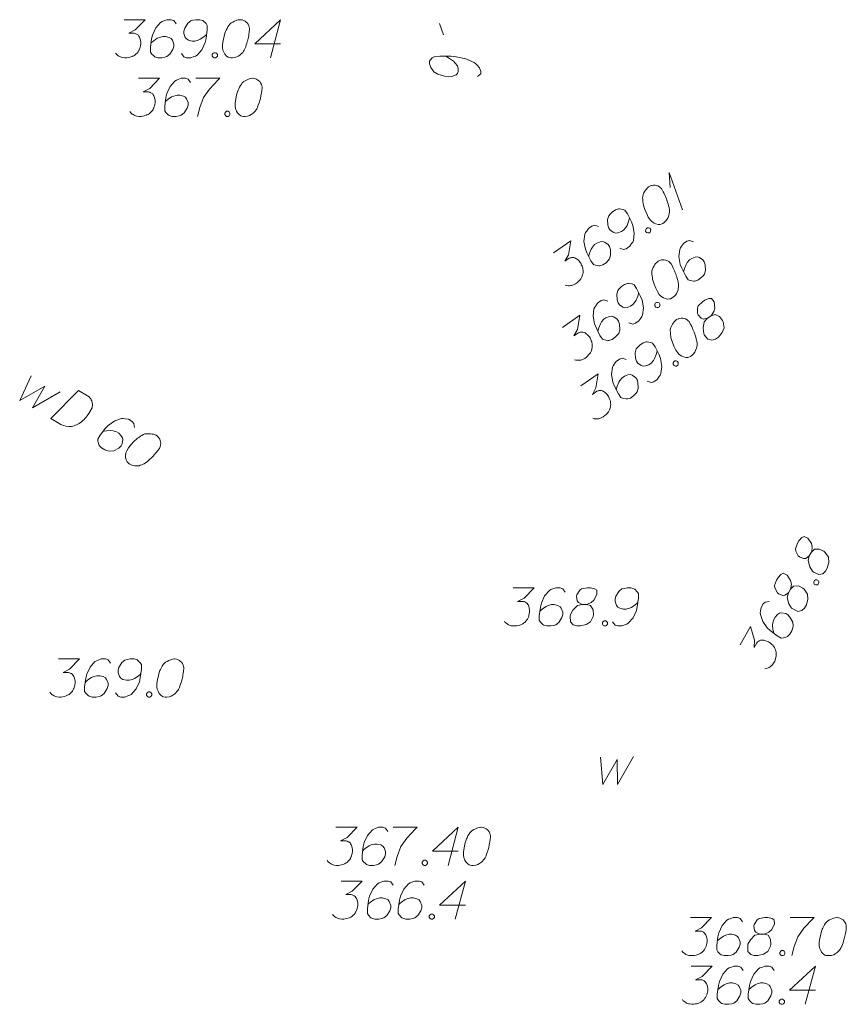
# Model space of a CAD drawing. Header units: millimetres. Extents: x 460 to 2266, y 622 to 2169.
# Tile 23 of 95: x 1974 to 1990, y 1872 to 1891. Entities that reach past the tile are written whole.
import ezdxf

# ---------------------------------------------------------------- set-up
doc = ezdxf.new("R2010")
doc.units = ezdxf.units.MM
doc.linetypes.add('L_0_04', pattern=[1.5, 1, -0.5])
for name, color, linetype, lineweight in [('#digitalizacja', 7, 'Continuous', 18), ('#przekroje', 7, 'L_0_04', 18), ('#skartowane', 7, 'Continuous', 18), ('#zmodyfikowane', 7, 'Continuous', 18)]:
    doc.layers.add(name, color=color, linetype=linetype, lineweight=lineweight)

# ---------------------------------------------------------------- blocks, each defined once
blk = doc.blocks.new('*U194')
at = {"layer": '#skartowane', "color": 7, "linetype": 'ByBlock', "lineweight": 18}
for q in [(5555281.65, 5636234.338), (5555281.411, 5636234.776)]:
    blk.add_line((5555281.387, 5636235.069), q, dxfattribs=at)

msp = doc.modelspace()

# ---------------------------------------------------------------- linework, layer by layer
at = {"layer": '#digitalizacja', "color": 36, "linetype": 'Continuous', "lineweight": 18, "true_color": 0x803300, "flags": 128}
for points in [[(1975.554, 1891.452), (1975.967, 1891.452), (1975.772, 1891.251), (1975.642, 1891.186), (1975.749, 1891.186), (1975.772, 1891.18), (1975.784, 1891.174), (1975.796, 1891.169), (1975.808, 1891.163), (1975.831, 1891.145), (1975.843, 1891.127), (1975.855, 1891.109), (1975.861, 1891.092), (1975.873, 1891.05), (1975.879, 1891.015), (1975.879, 1890.997), (1975.879, 1890.974), (1975.873, 1890.938), (1975.867, 1890.915), (1975.861, 1890.891), (1975.855, 1890.873), (1975.849, 1890.861), (1975.843, 1890.85), (1975.837, 1890.838), (1975.826, 1890.82), (1975.808, 1890.796), (1975.79, 1890.779), (1975.778, 1890.767), (1975.761, 1890.755), (1975.743, 1890.743), (1975.719, 1890.732), (1975.707, 1890.726), (1975.666, 1890.714), (1975.631, 1890.708), (1975.607, 1890.702), (1975.566, 1890.702), (1975.519, 1890.708), (1975.501, 1890.714), (1975.483, 1890.72), (1975.465, 1890.726), (1975.448, 1890.737), (1975.43, 1890.749), (1975.4, 1890.773), (1975.383, 1890.796)], [(1976.576, 1891.369), (1976.528, 1891.434), (1976.475, 1891.452), (1976.392, 1891.452), (1976.333, 1891.428), (1976.298, 1891.417), (1976.268, 1891.399), (1976.174, 1891.292), (1976.109, 1891.151), (1976.091, 1891.074), (1976.068, 1890.903), (1976.068, 1890.814), (1976.091, 1890.779), (1976.139, 1890.732), (1976.156, 1890.72), (1976.215, 1890.702), (1976.292, 1890.702), (1976.351, 1890.714), (1976.392, 1890.726), (1976.452, 1890.773), (1976.511, 1890.867), (1976.528, 1890.926), (1976.528, 1890.974), (1976.499, 1891.05), (1976.475, 1891.08), (1976.434, 1891.104), (1976.363, 1891.121), (1976.31, 1891.121), (1976.245, 1891.104), (1976.204, 1891.086), (1976.133, 1891.039), (1976.097, 1891.009), (1976.079, 1890.991)], [(1976.676, 1890.785), (1976.723, 1890.72), (1976.776, 1890.702), (1976.859, 1890.702), (1976.918, 1890.726), (1976.953, 1890.737), (1976.983, 1890.755), (1977.077, 1890.861), (1977.142, 1891.003), (1977.16, 1891.08), (1977.184, 1891.251), (1977.184, 1891.34), (1977.16, 1891.375), (1977.113, 1891.422), (1977.095, 1891.434), (1977.036, 1891.452), (1976.959, 1891.452), (1976.9, 1891.44), (1976.859, 1891.428), (1976.8, 1891.381), (1976.741, 1891.287), (1976.723, 1891.228), (1976.723, 1891.18), (1976.753, 1891.104), (1976.776, 1891.074), (1976.818, 1891.05), (1976.888, 1891.033), (1976.942, 1891.033), (1977.007, 1891.05), (1977.048, 1891.068), (1977.119, 1891.115), (1977.154, 1891.145), (1977.172, 1891.163)], [(1977.839, 1891.452), (1977.827, 1891.452), (1977.792, 1891.446), (1977.768, 1891.44), (1977.751, 1891.434), (1977.721, 1891.422), (1977.686, 1891.405), (1977.656, 1891.387), (1977.627, 1891.363), (1977.609, 1891.34), (1977.591, 1891.31), (1977.573, 1891.281), (1977.556, 1891.245), (1977.544, 1891.222), (1977.532, 1891.186), (1977.514, 1891.127), (1977.497, 1891.039), (1977.485, 1890.968), (1977.485, 1890.903), (1977.491, 1890.855), (1977.514, 1890.802), (1977.532, 1890.773), (1977.562, 1890.737), (1977.597, 1890.714), (1977.615, 1890.708), (1977.65, 1890.702), (1977.68, 1890.702), (1977.727, 1890.708), (1977.768, 1890.72), (1977.798, 1890.737), (1977.839, 1890.767), (1977.857, 1890.785), (1977.88, 1890.808), (1977.898, 1890.832), (1977.91, 1890.85), (1977.922, 1890.879), (1977.928, 1890.891), (1977.94, 1890.92), (1977.951, 1890.956), (1977.963, 1890.991), (1977.969, 1891.015), (1977.975, 1891.033), (1977.981, 1891.056), (1977.993, 1891.109), (1977.999, 1891.139), (1978.004, 1891.169), (1978.01, 1891.21), (1978.016, 1891.263), (1978.016, 1891.281), (1978.01, 1891.304), (1978.004, 1891.328), (1977.987, 1891.363), (1977.969, 1891.387), (1977.951, 1891.405), (1977.928, 1891.422), (1977.904, 1891.434), (1977.886, 1891.44), (1977.869, 1891.446), (1977.839, 1891.452)], [(1978.624, 1890.98), (1978.117, 1890.98), (1978.624, 1891.452), (1978.424, 1890.702)], [(1977.319, 1890.802), (1977.349, 1890.802), (1977.367, 1890.791), (1977.384, 1890.767), (1977.384, 1890.737), (1977.367, 1890.714), (1977.349, 1890.702), (1977.319, 1890.702), (1977.302, 1890.714), (1977.284, 1890.737), (1977.284, 1890.767), (1977.302, 1890.791), (1977.319, 1890.802)], [(1975.835, 1890.3), (1976.249, 1890.3), (1976.054, 1890.099), (1975.924, 1890.034), (1976.03, 1890.034), (1976.054, 1890.029), (1976.066, 1890.023), (1976.077, 1890.017), (1976.089, 1890.011), (1976.113, 1889.993), (1976.125, 1889.975), (1976.136, 1889.958), (1976.142, 1889.94), (1976.154, 1889.899), (1976.16, 1889.863), (1976.16, 1889.846), (1976.16, 1889.822), (1976.154, 1889.786), (1976.148, 1889.763), (1976.142, 1889.739), (1976.136, 1889.722), (1976.131, 1889.71), (1976.125, 1889.698), (1976.119, 1889.686), (1976.107, 1889.668), (1976.089, 1889.645), (1976.072, 1889.627), (1976.06, 1889.615), (1976.042, 1889.603), (1976.024, 1889.592), (1976.001, 1889.58), (1975.989, 1889.574), (1975.947, 1889.562), (1975.912, 1889.556), (1975.888, 1889.55), (1975.847, 1889.55), (1975.8, 1889.556), (1975.782, 1889.562), (1975.764, 1889.568), (1975.747, 1889.574), (1975.729, 1889.586), (1975.711, 1889.598), (1975.682, 1889.621), (1975.664, 1889.645)], [(1976.857, 1890.218), (1976.81, 1890.283), (1976.757, 1890.3), (1976.674, 1890.3), (1976.615, 1890.277), (1976.579, 1890.265), (1976.55, 1890.247), (1976.455, 1890.141), (1976.39, 1889.999), (1976.373, 1889.922), (1976.349, 1889.751), (1976.349, 1889.663), (1976.373, 1889.627), (1976.42, 1889.58), (1976.438, 1889.568), (1976.497, 1889.55), (1976.573, 1889.55), (1976.632, 1889.562), (1976.674, 1889.574), (1976.733, 1889.621), (1976.792, 1889.716), (1976.81, 1889.775), (1976.81, 1889.822), (1976.78, 1889.899), (1976.757, 1889.928), (1976.715, 1889.952), (1976.644, 1889.97), (1976.591, 1889.97), (1976.526, 1889.952), (1976.485, 1889.934), (1976.414, 1889.887), (1976.379, 1889.857), (1976.361, 1889.84)], [(1976.957, 1890.3), (1977.43, 1890.3), (1977.4, 1890.271), (1977.229, 1890.088), (1977.111, 1889.922), (1977.04, 1889.727), (1976.993, 1889.55)], [(1978.085, 1890.3), (1978.073, 1890.3), (1978.038, 1890.294), (1978.014, 1890.288), (1977.997, 1890.283), (1977.967, 1890.271), (1977.932, 1890.253), (1977.902, 1890.235), (1977.872, 1890.212), (1977.855, 1890.188), (1977.837, 1890.159), (1977.819, 1890.129), (1977.802, 1890.094), (1977.79, 1890.07), (1977.778, 1890.034), (1977.76, 1889.975), (1977.743, 1889.887), (1977.731, 1889.816), (1977.731, 1889.751), (1977.737, 1889.704), (1977.76, 1889.651), (1977.778, 1889.621), (1977.808, 1889.586), (1977.843, 1889.562), (1977.861, 1889.556), (1977.896, 1889.55), (1977.926, 1889.55), (1977.973, 1889.556), (1978.014, 1889.568), (1978.044, 1889.586), (1978.085, 1889.615), (1978.103, 1889.633), (1978.126, 1889.657), (1978.144, 1889.68), (1978.156, 1889.698), (1978.168, 1889.727), (1978.174, 1889.739), (1978.185, 1889.769), (1978.197, 1889.804), (1978.209, 1889.84), (1978.215, 1889.863), (1978.221, 1889.881), (1978.227, 1889.905), (1978.239, 1889.958), (1978.245, 1889.987), (1978.25, 1890.017), (1978.256, 1890.058), (1978.262, 1890.111), (1978.262, 1890.129), (1978.256, 1890.153), (1978.25, 1890.176), (1978.233, 1890.212), (1978.215, 1890.235), (1978.197, 1890.253), (1978.174, 1890.271), (1978.15, 1890.283), (1978.132, 1890.288), (1978.115, 1890.294), (1978.085, 1890.3)], [(1977.565, 1889.651), (1977.595, 1889.651), (1977.613, 1889.639), (1977.63, 1889.615), (1977.63, 1889.586), (1977.613, 1889.562), (1977.595, 1889.55), (1977.565, 1889.55), (1977.548, 1889.562), (1977.53, 1889.586), (1977.53, 1889.615), (1977.548, 1889.639), (1977.565, 1889.651)], [(1979.711, 1875.582), (1980.125, 1875.582), (1979.93, 1875.381), (1979.8, 1875.316), (1979.906, 1875.316), (1979.93, 1875.31), (1979.941, 1875.304), (1979.953, 1875.298), (1979.965, 1875.292), (1979.989, 1875.275), (1980, 1875.257), (1980.012, 1875.239), (1980.018, 1875.221), (1980.03, 1875.18), (1980.036, 1875.145), (1980.036, 1875.127), (1980.036, 1875.103), (1980.03, 1875.068), (1980.024, 1875.044), (1980.018, 1875.021), (1980.012, 1875.003), (1980.006, 1874.991), (1980, 1874.979), (1979.995, 1874.968), (1979.983, 1874.95), (1979.965, 1874.926), (1979.947, 1874.909), (1979.936, 1874.897), (1979.918, 1874.885), (1979.9, 1874.873), (1979.877, 1874.861), (1979.865, 1874.855), (1979.823, 1874.844), (1979.788, 1874.838), (1979.764, 1874.832), (1979.723, 1874.832), (1979.676, 1874.838), (1979.658, 1874.844), (1979.64, 1874.85), (1979.623, 1874.855), (1979.605, 1874.867), (1979.587, 1874.879), (1979.558, 1874.903), (1979.54, 1874.926)], [(1980.733, 1875.499), (1980.685, 1875.564), (1980.632, 1875.582), (1980.55, 1875.582), (1980.491, 1875.558), (1980.455, 1875.546), (1980.426, 1875.529), (1980.331, 1875.422), (1980.266, 1875.281), (1980.249, 1875.204), (1980.225, 1875.033), (1980.225, 1874.944), (1980.249, 1874.909), (1980.296, 1874.861), (1980.314, 1874.85), (1980.373, 1874.832), (1980.449, 1874.832), (1980.508, 1874.844), (1980.55, 1874.855), (1980.609, 1874.903), (1980.668, 1874.997), (1980.685, 1875.056), (1980.685, 1875.103), (1980.656, 1875.18), (1980.632, 1875.21), (1980.591, 1875.233), (1980.52, 1875.251), (1980.467, 1875.251), (1980.402, 1875.233), (1980.361, 1875.216), (1980.29, 1875.168), (1980.254, 1875.139), (1980.237, 1875.121)], [(1980.833, 1875.582), (1981.305, 1875.582), (1981.276, 1875.552), (1981.105, 1875.369), (1980.987, 1875.204), (1980.916, 1875.009), (1980.868, 1874.832)], [(1982.114, 1875.109), (1981.607, 1875.109), (1982.114, 1875.582), (1981.914, 1874.832)], [(1982.569, 1875.582), (1982.557, 1875.582), (1982.522, 1875.576), (1982.498, 1875.57), (1982.481, 1875.564), (1982.451, 1875.552), (1982.416, 1875.535), (1982.386, 1875.517), (1982.357, 1875.493), (1982.339, 1875.47), (1982.321, 1875.44), (1982.303, 1875.41), (1982.286, 1875.375), (1982.274, 1875.351), (1982.262, 1875.316), (1982.244, 1875.257), (1982.227, 1875.168), (1982.215, 1875.098), (1982.215, 1875.033), (1982.221, 1874.985), (1982.244, 1874.932), (1982.262, 1874.903), (1982.292, 1874.867), (1982.327, 1874.844), (1982.345, 1874.838), (1982.38, 1874.832), (1982.41, 1874.832), (1982.457, 1874.838), (1982.498, 1874.85), (1982.528, 1874.867), (1982.569, 1874.897), (1982.587, 1874.914), (1982.61, 1874.938), (1982.628, 1874.962), (1982.64, 1874.979), (1982.652, 1875.009), (1982.658, 1875.021), (1982.67, 1875.05), (1982.681, 1875.086), (1982.693, 1875.121), (1982.699, 1875.145), (1982.705, 1875.162), (1982.711, 1875.186), (1982.723, 1875.239), (1982.729, 1875.269), (1982.734, 1875.298), (1982.74, 1875.34), (1982.746, 1875.393), (1982.746, 1875.41), (1982.74, 1875.434), (1982.734, 1875.458), (1982.717, 1875.493), (1982.699, 1875.517), (1982.681, 1875.535), (1982.658, 1875.552), (1982.634, 1875.564), (1982.616, 1875.57), (1982.599, 1875.576), (1982.569, 1875.582)], [(1981.441, 1874.932), (1981.471, 1874.932), (1981.488, 1874.92), (1981.506, 1874.897), (1981.506, 1874.867), (1981.488, 1874.844), (1981.471, 1874.832), (1981.441, 1874.832), (1981.424, 1874.844), (1981.406, 1874.867), (1981.406, 1874.897), (1981.424, 1874.92), (1981.441, 1874.932)], [(1979.814, 1874.525), (1980.228, 1874.525), (1980.033, 1874.324), (1979.903, 1874.259), (1980.009, 1874.259), (1980.033, 1874.253), (1980.045, 1874.247), (1980.056, 1874.241), (1980.068, 1874.235), (1980.092, 1874.218), (1980.104, 1874.2), (1980.115, 1874.182), (1980.121, 1874.165), (1980.133, 1874.123), (1980.139, 1874.088), (1980.139, 1874.07), (1980.139, 1874.046), (1980.133, 1874.011), (1980.127, 1873.987), (1980.121, 1873.964), (1980.115, 1873.946), (1980.11, 1873.934), (1980.104, 1873.922), (1980.098, 1873.911), (1980.086, 1873.893), (1980.068, 1873.869), (1980.05, 1873.852), (1980.039, 1873.84), (1980.021, 1873.828), (1980.003, 1873.816), (1979.98, 1873.804), (1979.968, 1873.798), (1979.926, 1873.787), (1979.891, 1873.781), (1979.867, 1873.775), (1979.826, 1873.775), (1979.779, 1873.781), (1979.761, 1873.787), (1979.743, 1873.793), (1979.726, 1873.798), (1979.708, 1873.81), (1979.69, 1873.822), (1979.661, 1873.846), (1979.643, 1873.869)], [(1980.836, 1874.442), (1980.789, 1874.507), (1980.735, 1874.525), (1980.653, 1874.525), (1980.594, 1874.501), (1980.558, 1874.489), (1980.529, 1874.472), (1980.434, 1874.365), (1980.369, 1874.224), (1980.352, 1874.147), (1980.328, 1873.976), (1980.328, 1873.887), (1980.352, 1873.852), (1980.399, 1873.804), (1980.417, 1873.793), (1980.476, 1873.775), (1980.552, 1873.775), (1980.611, 1873.787), (1980.653, 1873.798), (1980.712, 1873.846), (1980.771, 1873.94), (1980.789, 1873.999), (1980.789, 1874.046), (1980.759, 1874.123), (1980.735, 1874.153), (1980.694, 1874.176), (1980.623, 1874.194), (1980.57, 1874.194), (1980.505, 1874.176), (1980.464, 1874.159), (1980.393, 1874.111), (1980.358, 1874.082), (1980.34, 1874.064)], [(1981.444, 1874.442), (1981.397, 1874.507), (1981.344, 1874.525), (1981.261, 1874.525), (1981.202, 1874.501), (1981.167, 1874.489), (1981.137, 1874.472), (1981.042, 1874.365), (1980.978, 1874.224), (1980.96, 1874.147), (1980.936, 1873.976), (1980.936, 1873.887), (1980.96, 1873.852), (1981.007, 1873.804), (1981.025, 1873.793), (1981.084, 1873.775), (1981.161, 1873.775), (1981.22, 1873.787), (1981.261, 1873.798), (1981.32, 1873.846), (1981.379, 1873.94), (1981.397, 1873.999), (1981.397, 1874.046), (1981.367, 1874.123), (1981.344, 1874.153), (1981.302, 1874.176), (1981.231, 1874.194), (1981.178, 1874.194), (1981.113, 1874.176), (1981.072, 1874.159), (1981.001, 1874.111), (1980.966, 1874.082), (1980.948, 1874.064)], [(1982.253, 1874.052), (1981.745, 1874.052), (1982.253, 1874.525), (1982.052, 1873.775)], [(1981.58, 1873.875), (1981.609, 1873.875), (1981.627, 1873.863), (1981.645, 1873.84), (1981.645, 1873.81), (1981.627, 1873.787), (1981.609, 1873.775), (1981.58, 1873.775), (1981.562, 1873.787), (1981.544, 1873.81), (1981.544, 1873.84), (1981.562, 1873.863), (1981.58, 1873.875)]]:
    msp.add_lwpolyline(points, dxfattribs=at)
at = {"layer": '#digitalizacja', "color": 5, "linetype": 'Continuous', "lineweight": 18, "flags": 128}
for points in [[(1973.729, 1884.455), (1973.502, 1883.966), (1973.992, 1884.248), (1973.752, 1883.821), (1974.298, 1884.14)], [(1974.659, 1884.163), (1974.833, 1884.063), (1974.866, 1884.037), (1974.878, 1884.023), (1974.898, 1883.998), (1974.907, 1883.979), (1974.917, 1883.96), (1974.927, 1883.92), (1974.931, 1883.89), (1974.927, 1883.825), (1974.862, 1883.712), (1974.827, 1883.664), (1974.808, 1883.641), (1974.788, 1883.619), (1974.768, 1883.596), (1974.743, 1883.576), (1974.715, 1883.552), (1974.668, 1883.517), (1974.646, 1883.503), (1974.572, 1883.47), (1974.519, 1883.46), (1974.463, 1883.458), (1974.405, 1883.464), (1974.359, 1883.478), (1974.31, 1883.499), (1974.11, 1883.614), (1974.659, 1884.163)], [(1975.753, 1883.436), (1975.744, 1883.516), (1975.707, 1883.558), (1975.636, 1883.599), (1975.573, 1883.609), (1975.536, 1883.616), (1975.502, 1883.615), (1975.367, 1883.571), (1975.24, 1883.48), (1975.186, 1883.423), (1975.08, 1883.286), (1975.036, 1883.21), (1975.038, 1883.167), (1975.056, 1883.103), (1975.065, 1883.083), (1975.107, 1883.039), (1975.174, 1883), (1975.231, 1882.981), (1975.273, 1882.97), (1975.347, 1882.982), (1975.446, 1883.034), (1975.491, 1883.076), (1975.514, 1883.117), (1975.527, 1883.199), (1975.521, 1883.236), (1975.497, 1883.277), (1975.445, 1883.328), (1975.399, 1883.354), (1975.334, 1883.372), (1975.289, 1883.377), (1975.204, 1883.371), (1975.159, 1883.364), (1975.134, 1883.357)], [(1976.188, 1883.281), (1976.178, 1883.286), (1976.144, 1883.299), (1976.121, 1883.306), (1976.102, 1883.309), (1976.071, 1883.314), (1976.031, 1883.316), (1975.997, 1883.316), (1975.96, 1883.31), (1975.932, 1883.299), (1975.902, 1883.282), (1975.872, 1883.265), (1975.839, 1883.243), (1975.817, 1883.229), (1975.789, 1883.204), (1975.744, 1883.162), (1975.685, 1883.094), (1975.639, 1883.038), (1975.607, 1882.982), (1975.588, 1882.938), (1975.582, 1882.88), (1975.582, 1882.846), (1975.59, 1882.801), (1975.609, 1882.762), (1975.622, 1882.748), (1975.649, 1882.726), (1975.675, 1882.711), (1975.719, 1882.692), (1975.76, 1882.682), (1975.795, 1882.682), (1975.845, 1882.687), (1975.87, 1882.694), (1975.902, 1882.702), (1975.929, 1882.714), (1975.948, 1882.724), (1975.973, 1882.743), (1975.984, 1882.75), (1976.009, 1882.77), (1976.037, 1882.795), (1976.065, 1882.82), (1976.082, 1882.837), (1976.096, 1882.85), (1976.113, 1882.867), (1976.15, 1882.907), (1976.17, 1882.93), (1976.189, 1882.952), (1976.215, 1882.985), (1976.247, 1883.028), (1976.256, 1883.044), (1976.262, 1883.067), (1976.269, 1883.09), (1976.272, 1883.13), (1976.268, 1883.159), (1976.262, 1883.184), (1976.25, 1883.211), (1976.235, 1883.233), (1976.223, 1883.247), (1976.211, 1883.261), (1976.188, 1883.281)], [(1986.674, 1873.808), (1987.087, 1873.808), (1986.892, 1873.607), (1986.762, 1873.542), (1986.869, 1873.542), (1986.892, 1873.536), (1986.904, 1873.53), (1986.916, 1873.525), (1986.928, 1873.519), (1986.951, 1873.501), (1986.963, 1873.483), (1986.975, 1873.465), (1986.981, 1873.448), (1986.993, 1873.406), (1986.999, 1873.371), (1986.999, 1873.353), (1986.999, 1873.33), (1986.993, 1873.294), (1986.987, 1873.271), (1986.981, 1873.247), (1986.975, 1873.229), (1986.969, 1873.217), (1986.963, 1873.206), (1986.957, 1873.194), (1986.946, 1873.176), (1986.928, 1873.152), (1986.91, 1873.135), (1986.898, 1873.123), (1986.881, 1873.111), (1986.863, 1873.099), (1986.839, 1873.088), (1986.827, 1873.082), (1986.786, 1873.07), (1986.751, 1873.064), (1986.727, 1873.058), (1986.686, 1873.058), (1986.638, 1873.064), (1986.621, 1873.07), (1986.603, 1873.076), (1986.585, 1873.082), (1986.568, 1873.093), (1986.55, 1873.105), (1986.52, 1873.129), (1986.503, 1873.152)], [(1987.695, 1873.725), (1987.648, 1873.79), (1987.595, 1873.808), (1987.512, 1873.808), (1987.453, 1873.784), (1987.418, 1873.773), (1987.388, 1873.755), (1987.294, 1873.648), (1987.229, 1873.507), (1987.211, 1873.43), (1987.188, 1873.259), (1987.188, 1873.17), (1987.211, 1873.135), (1987.258, 1873.088), (1987.276, 1873.076), (1987.335, 1873.058), (1987.412, 1873.058), (1987.471, 1873.07), (1987.512, 1873.082), (1987.571, 1873.129), (1987.631, 1873.223), (1987.648, 1873.282), (1987.648, 1873.33), (1987.619, 1873.406), (1987.595, 1873.436), (1987.554, 1873.46), (1987.483, 1873.477), (1987.43, 1873.477), (1987.365, 1873.46), (1987.323, 1873.442), (1987.253, 1873.395), (1987.217, 1873.365), (1987.199, 1873.347)], [(1988.032, 1873.483), (1988.115, 1873.483), (1988.138, 1873.489), (1988.209, 1873.519), (1988.262, 1873.566), (1988.321, 1873.678), (1988.315, 1873.761), (1988.274, 1873.79), (1988.191, 1873.808), (1988.132, 1873.808), (1988.02, 1873.79), (1987.985, 1873.761), (1987.926, 1873.672), (1987.92, 1873.643), (1987.932, 1873.554), (1987.955, 1873.519), (1988.032, 1873.483), (1987.938, 1873.46), (1987.849, 1873.371), (1987.802, 1873.282), (1987.796, 1873.253), (1987.802, 1873.141), (1987.855, 1873.082), (1987.926, 1873.058), (1987.997, 1873.058), (1988.109, 1873.088), (1988.191, 1873.141), (1988.245, 1873.247), (1988.251, 1873.282), (1988.245, 1873.377), (1988.197, 1873.46), (1988.115, 1873.483)], [(1988.628, 1873.808), (1989.101, 1873.808), (1989.071, 1873.778), (1988.9, 1873.595), (1988.782, 1873.43), (1988.711, 1873.235), (1988.664, 1873.058)], [(1989.555, 1873.808), (1989.544, 1873.808), (1989.508, 1873.802), (1989.485, 1873.796), (1989.467, 1873.79), (1989.437, 1873.778), (1989.402, 1873.761), (1989.372, 1873.743), (1989.343, 1873.719), (1989.325, 1873.696), (1989.307, 1873.666), (1989.29, 1873.637), (1989.272, 1873.601), (1989.26, 1873.578), (1989.248, 1873.542), (1989.231, 1873.483), (1989.213, 1873.395), (1989.201, 1873.324), (1989.201, 1873.259), (1989.207, 1873.212), (1989.231, 1873.158), (1989.248, 1873.129), (1989.278, 1873.093), (1989.313, 1873.07), (1989.331, 1873.064), (1989.366, 1873.058), (1989.396, 1873.058), (1989.443, 1873.064), (1989.485, 1873.076), (1989.514, 1873.093), (1989.555, 1873.123), (1989.573, 1873.141), (1989.597, 1873.164), (1989.614, 1873.188), (1989.626, 1873.206), (1989.638, 1873.235), (1989.644, 1873.247), (1989.656, 1873.277), (1989.668, 1873.312), (1989.679, 1873.347), (1989.685, 1873.371), (1989.691, 1873.389), (1989.697, 1873.412), (1989.709, 1873.465), (1989.715, 1873.495), (1989.721, 1873.525), (1989.727, 1873.566), (1989.733, 1873.619), (1989.733, 1873.637), (1989.727, 1873.66), (1989.721, 1873.684), (1989.703, 1873.719), (1989.685, 1873.743), (1989.668, 1873.761), (1989.644, 1873.778), (1989.62, 1873.79), (1989.603, 1873.796), (1989.585, 1873.802), (1989.555, 1873.808)], [(1988.463, 1873.158), (1988.493, 1873.158), (1988.51, 1873.147), (1988.528, 1873.123), (1988.528, 1873.093), (1988.51, 1873.07), (1988.493, 1873.058), (1988.463, 1873.058), (1988.445, 1873.07), (1988.428, 1873.093), (1988.428, 1873.123), (1988.445, 1873.147), (1988.463, 1873.158)], [(1986.686, 1872.852), (1987.099, 1872.852), (1986.904, 1872.651), (1986.774, 1872.586), (1986.881, 1872.586), (1986.904, 1872.58), (1986.916, 1872.574), (1986.928, 1872.568), (1986.94, 1872.562), (1986.963, 1872.545), (1986.975, 1872.527), (1986.987, 1872.509), (1986.993, 1872.492), (1987.005, 1872.45), (1987.011, 1872.415), (1987.011, 1872.397), (1987.011, 1872.373), (1987.005, 1872.338), (1986.999, 1872.314), (1986.993, 1872.291), (1986.987, 1872.273), (1986.981, 1872.261), (1986.975, 1872.249), (1986.969, 1872.238), (1986.958, 1872.22), (1986.94, 1872.196), (1986.922, 1872.179), (1986.91, 1872.167), (1986.893, 1872.155), (1986.875, 1872.143), (1986.851, 1872.131), (1986.839, 1872.125), (1986.798, 1872.114), (1986.763, 1872.108), (1986.739, 1872.102), (1986.698, 1872.102), (1986.651, 1872.108), (1986.633, 1872.114), (1986.615, 1872.12), (1986.597, 1872.125), (1986.58, 1872.137), (1986.562, 1872.149), (1986.532, 1872.173), (1986.515, 1872.196)], [(1987.708, 1872.769), (1987.66, 1872.834), (1987.607, 1872.852), (1987.524, 1872.852), (1987.465, 1872.828), (1987.43, 1872.816), (1987.4, 1872.799), (1987.306, 1872.692), (1987.241, 1872.551), (1987.223, 1872.474), (1987.2, 1872.303), (1987.2, 1872.214), (1987.223, 1872.179), (1987.271, 1872.131), (1987.288, 1872.12), (1987.347, 1872.102), (1987.424, 1872.102), (1987.483, 1872.114), (1987.524, 1872.125), (1987.584, 1872.173), (1987.643, 1872.267), (1987.66, 1872.326), (1987.66, 1872.373), (1987.631, 1872.45), (1987.607, 1872.48), (1987.566, 1872.503), (1987.495, 1872.521), (1987.442, 1872.521), (1987.377, 1872.503), (1987.336, 1872.486), (1987.265, 1872.438), (1987.229, 1872.409), (1987.211, 1872.391)], [(1988.316, 1872.769), (1988.268, 1872.834), (1988.215, 1872.852), (1988.133, 1872.852), (1988.074, 1872.828), (1988.038, 1872.816), (1988.009, 1872.799), (1987.914, 1872.692), (1987.849, 1872.551), (1987.831, 1872.474), (1987.808, 1872.303), (1987.808, 1872.214), (1987.831, 1872.179), (1987.879, 1872.131), (1987.896, 1872.12), (1987.956, 1872.102), (1988.032, 1872.102), (1988.091, 1872.114), (1988.133, 1872.125), (1988.192, 1872.173), (1988.251, 1872.267), (1988.268, 1872.326), (1988.268, 1872.373), (1988.239, 1872.45), (1988.215, 1872.48), (1988.174, 1872.503), (1988.103, 1872.521), (1988.05, 1872.521), (1987.985, 1872.503), (1987.944, 1872.486), (1987.873, 1872.438), (1987.837, 1872.409), (1987.82, 1872.391)], [(1989.125, 1872.379), (1988.617, 1872.379), (1989.125, 1872.852), (1988.924, 1872.102)], [(1988.451, 1872.202), (1988.481, 1872.202), (1988.499, 1872.19), (1988.516, 1872.167), (1988.516, 1872.137), (1988.499, 1872.114), (1988.481, 1872.102), (1988.451, 1872.102), (1988.434, 1872.114), (1988.416, 1872.137), (1988.416, 1872.167), (1988.434, 1872.19), (1988.451, 1872.202)]]:
    msp.add_lwpolyline(points, dxfattribs=at)
at = {"layer": '#digitalizacja', "color": 7, "linetype": 'Continuous', "lineweight": 18, "flags": 128}
msp.add_lwpolyline([(1984.904, 1876.957), (1984.951, 1876.42), (1985.235, 1876.91), (1985.241, 1876.42), (1985.554, 1876.969)], dxfattribs=at)
at = {"layer": '#przekroje', "color": 7, "linetype": 'Continuous'}
msp.add_line((1981.743, 1891.377), (1981.823, 1891.153), dxfattribs=at)
at = {"layer": '#przekroje', "color": 7, "linetype": 'Continuous', "flags": 128}
msp.add_lwpolyline([(1982.488, 1890.337), (1982.554, 1890.385), (1982.559, 1890.434), (1982.532, 1890.507), (1982.484, 1890.556), (1982.458, 1890.586), (1982.427, 1890.61), (1982.265, 1890.682), (1982.069, 1890.724), (1981.969, 1890.732), (1981.749, 1890.734), (1981.639, 1890.725), (1981.603, 1890.7), (1981.56, 1890.654), (1981.551, 1890.637), (1981.548, 1890.583), (1981.572, 1890.515), (1981.605, 1890.465), (1981.633, 1890.43), (1981.711, 1890.383), (1981.846, 1890.341), (1981.925, 1890.331), (1981.984, 1890.336), (1982.069, 1890.37), (1982.098, 1890.394), (1982.114, 1890.433), (1982.114, 1890.498), (1982.097, 1890.544), (1982.054, 1890.6), (1982.019, 1890.634), (1981.938, 1890.691), (1981.89, 1890.719), (1981.863, 1890.733)], dxfattribs=at)
at = {"layer": '#skartowane', "color": 7, "linetype": 'Continuous', "lineweight": 18, "flags": 128}
for points in [[(1985.859, 1888.174), (1985.849, 1888.167), (1985.824, 1888.142), (1985.808, 1888.123), (1985.797, 1888.109), (1985.779, 1888.082), (1985.76, 1888.047), (1985.746, 1888.016), (1985.735, 1887.98), (1985.734, 1887.95), (1985.736, 1887.916), (1985.738, 1887.881), (1985.744, 1887.842), (1985.748, 1887.816), (1985.758, 1887.78), (1985.777, 1887.722), (1985.813, 1887.639), (1985.844, 1887.574), (1985.881, 1887.52), (1985.913, 1887.485), (1985.962, 1887.455), (1985.994, 1887.44), (1986.038, 1887.428), (1986.081, 1887.429), (1986.098, 1887.434), (1986.131, 1887.449), (1986.155, 1887.466), (1986.191, 1887.498), (1986.218, 1887.531), (1986.232, 1887.563), (1986.249, 1887.611), (1986.254, 1887.635), (1986.26, 1887.668), (1986.261, 1887.697), (1986.26, 1887.719), (1986.253, 1887.75), (1986.252, 1887.763), (1986.244, 1887.794), (1986.234, 1887.83), (1986.223, 1887.866), (1986.215, 1887.888), (1986.21, 1887.906), (1986.201, 1887.929), (1986.18, 1887.979), (1986.169, 1888.007), (1986.157, 1888.035), (1986.138, 1888.072), (1986.112, 1888.119), (1986.102, 1888.134), (1986.084, 1888.15), (1986.066, 1888.166), (1986.031, 1888.185), (1986.003, 1888.194), (1985.978, 1888.199), (1985.949, 1888.2), (1985.923, 1888.196), (1985.905, 1888.191), (1985.887, 1888.186), (1985.859, 1888.174)], [(1985.283, 1886.963), (1985.359, 1886.936), (1985.413, 1886.952), (1985.481, 1886.999), (1985.516, 1887.052), (1985.538, 1887.082), (1985.552, 1887.113), (1985.569, 1887.254), (1985.542, 1887.408), (1985.513, 1887.481), (1985.435, 1887.635), (1985.384, 1887.708), (1985.345, 1887.724), (1985.279, 1887.736), (1985.258, 1887.735), (1985.199, 1887.716), (1985.136, 1887.672), (1985.094, 1887.629), (1985.067, 1887.596), (1985.045, 1887.523), (1985.051, 1887.412), (1985.07, 1887.353), (1985.097, 1887.315), (1985.165, 1887.268), (1985.201, 1887.258), (1985.248, 1887.262), (1985.317, 1887.287), (1985.36, 1887.318), (1985.404, 1887.369), (1985.427, 1887.407), (1985.459, 1887.487), (1985.471, 1887.531), (1985.476, 1887.556)], [(1984.868, 1887.386), (1984.792, 1887.412), (1984.738, 1887.397), (1984.67, 1887.35), (1984.635, 1887.297), (1984.613, 1887.267), (1984.598, 1887.235), (1984.581, 1887.094), (1984.609, 1886.941), (1984.638, 1886.867), (1984.716, 1886.713), (1984.766, 1886.64), (1984.806, 1886.625), (1984.872, 1886.613), (1984.893, 1886.613), (1984.952, 1886.632), (1985.015, 1886.676), (1985.057, 1886.719), (1985.084, 1886.753), (1985.105, 1886.825), (1985.1, 1886.936), (1985.081, 1886.995), (1985.054, 1887.034), (1984.986, 1887.08), (1984.95, 1887.091), (1984.902, 1887.087), (1984.834, 1887.061), (1984.79, 1887.031), (1984.747, 1886.979), (1984.723, 1886.941), (1984.692, 1886.862), (1984.68, 1886.817), (1984.675, 1886.793)], [(1985.802, 1887.344), (1985.826, 1887.361), (1985.848, 1887.361), (1985.876, 1887.352), (1985.892, 1887.327), (1985.891, 1887.298), (1985.883, 1887.278), (1985.859, 1887.261), (1985.838, 1887.261), (1985.81, 1887.27), (1985.793, 1887.294), (1985.794, 1887.324), (1985.802, 1887.344)], [(1983.981, 1886.872), (1984.321, 1887.108), (1984.275, 1886.831), (1984.205, 1886.704), (1984.292, 1886.765), (1984.315, 1886.773), (1984.328, 1886.775), (1984.341, 1886.777), (1984.354, 1886.779), (1984.384, 1886.778), (1984.404, 1886.77), (1984.423, 1886.762), (1984.438, 1886.751), (1984.472, 1886.724), (1984.497, 1886.698), (1984.507, 1886.683), (1984.52, 1886.664), (1984.536, 1886.631), (1984.544, 1886.609), (1984.553, 1886.586), (1984.558, 1886.568), (1984.56, 1886.555), (1984.562, 1886.542), (1984.564, 1886.529), (1984.564, 1886.507), (1984.563, 1886.478), (1984.558, 1886.453), (1984.555, 1886.437), (1984.548, 1886.417), (1984.54, 1886.397), (1984.527, 1886.374), (1984.521, 1886.362), (1984.493, 1886.329), (1984.468, 1886.304), (1984.452, 1886.286), (1984.418, 1886.262), (1984.375, 1886.24), (1984.358, 1886.235), (1984.34, 1886.23), (1984.322, 1886.225), (1984.3, 1886.224), (1984.279, 1886.224), (1984.241, 1886.226), (1984.213, 1886.236)], [(1986.732, 1887.087), (1986.656, 1887.113), (1986.602, 1887.098), (1986.534, 1887.051), (1986.499, 1886.998), (1986.477, 1886.968), (1986.463, 1886.936), (1986.445, 1886.795), (1986.473, 1886.642), (1986.502, 1886.569), (1986.58, 1886.414), (1986.63, 1886.342), (1986.67, 1886.326), (1986.736, 1886.314), (1986.757, 1886.314), (1986.816, 1886.333), (1986.879, 1886.377), (1986.921, 1886.42), (1986.948, 1886.454), (1986.97, 1886.526), (1986.964, 1886.637), (1986.945, 1886.696), (1986.918, 1886.735), (1986.85, 1886.781), (1986.814, 1886.792), (1986.767, 1886.788), (1986.698, 1886.762), (1986.655, 1886.732), (1986.611, 1886.68), (1986.587, 1886.642), (1986.556, 1886.563), (1986.544, 1886.519), (1986.539, 1886.494)], [(1986.039, 1886.708), (1986.029, 1886.701), (1986.004, 1886.676), (1985.988, 1886.658), (1985.976, 1886.643), (1985.959, 1886.616), (1985.94, 1886.581), (1985.926, 1886.55), (1985.915, 1886.514), (1985.914, 1886.484), (1985.916, 1886.45), (1985.918, 1886.416), (1985.924, 1886.376), (1985.928, 1886.35), (1985.938, 1886.314), (1985.957, 1886.256), (1985.993, 1886.173), (1986.024, 1886.108), (1986.061, 1886.054), (1986.092, 1886.019), (1986.142, 1885.989), (1986.174, 1885.975), (1986.218, 1885.962), (1986.261, 1885.963), (1986.278, 1885.968), (1986.311, 1885.984), (1986.335, 1886), (1986.371, 1886.032), (1986.398, 1886.065), (1986.412, 1886.097), (1986.429, 1886.145), (1986.434, 1886.169), (1986.44, 1886.202), (1986.441, 1886.232), (1986.44, 1886.253), (1986.433, 1886.284), (1986.431, 1886.297), (1986.424, 1886.328), (1986.414, 1886.364), (1986.403, 1886.4), (1986.395, 1886.422), (1986.39, 1886.44), (1986.381, 1886.463), (1986.36, 1886.514), (1986.348, 1886.541), (1986.336, 1886.569), (1986.318, 1886.606), (1986.292, 1886.653), (1986.282, 1886.668), (1986.264, 1886.684), (1986.246, 1886.7), (1986.211, 1886.719), (1986.183, 1886.728), (1986.158, 1886.733), (1986.129, 1886.734), (1986.103, 1886.73), (1986.085, 1886.725), (1986.067, 1886.72), (1986.039, 1886.708)], [(1985.463, 1885.497), (1985.539, 1885.47), (1985.593, 1885.486), (1985.661, 1885.533), (1985.696, 1885.586), (1985.718, 1885.616), (1985.732, 1885.647), (1985.749, 1885.788), (1985.722, 1885.942), (1985.693, 1886.015), (1985.615, 1886.169), (1985.564, 1886.242), (1985.525, 1886.258), (1985.459, 1886.27), (1985.438, 1886.269), (1985.379, 1886.25), (1985.316, 1886.207), (1985.274, 1886.163), (1985.247, 1886.13), (1985.225, 1886.058), (1985.231, 1885.946), (1985.25, 1885.888), (1985.276, 1885.849), (1985.345, 1885.803), (1985.381, 1885.792), (1985.428, 1885.796), (1985.497, 1885.822), (1985.54, 1885.852), (1985.583, 1885.903), (1985.607, 1885.942), (1985.639, 1886.021), (1985.651, 1886.065), (1985.655, 1886.09)], [(1985.048, 1885.92), (1984.972, 1885.947), (1984.918, 1885.931), (1984.85, 1885.884), (1984.815, 1885.831), (1984.793, 1885.801), (1984.778, 1885.769), (1984.761, 1885.628), (1984.789, 1885.475), (1984.818, 1885.402), (1984.896, 1885.247), (1984.946, 1885.175), (1984.986, 1885.159), (1985.052, 1885.147), (1985.073, 1885.147), (1985.132, 1885.166), (1985.195, 1885.21), (1985.236, 1885.253), (1985.264, 1885.287), (1985.285, 1885.359), (1985.28, 1885.47), (1985.261, 1885.529), (1985.234, 1885.568), (1985.166, 1885.614), (1985.13, 1885.625), (1985.082, 1885.621), (1985.014, 1885.595), (1984.97, 1885.565), (1984.927, 1885.513), (1984.903, 1885.475), (1984.872, 1885.396), (1984.86, 1885.352), (1984.855, 1885.327)], [(1985.982, 1885.878), (1986.006, 1885.895), (1986.027, 1885.895), (1986.056, 1885.886), (1986.072, 1885.861), (1986.071, 1885.832), (1986.063, 1885.812), (1986.039, 1885.795), (1986.018, 1885.795), (1985.99, 1885.804), (1985.973, 1885.829), (1985.974, 1885.858), (1985.982, 1885.878)], [(1987.008, 1885.584), (1987.076, 1885.631), (1987.092, 1885.649), (1987.134, 1885.714), (1987.15, 1885.783), (1987.135, 1885.909), (1987.083, 1885.974), (1987.032, 1885.974), (1986.954, 1885.942), (1986.906, 1885.908), (1986.824, 1885.83), (1986.811, 1885.785), (1986.813, 1885.679), (1986.825, 1885.651), (1986.885, 1885.585), (1986.925, 1885.569), (1987.008, 1885.584), (1986.944, 1885.511), (1986.922, 1885.388), (1986.933, 1885.288), (1986.945, 1885.26), (1987.014, 1885.171), (1987.091, 1885.153), (1987.163, 1885.174), (1987.221, 1885.214), (1987.297, 1885.303), (1987.334, 1885.393), (1987.318, 1885.511), (1987.302, 1885.543), (1987.244, 1885.618), (1987.158, 1885.659), (1987.076, 1885.631)], [(1984.161, 1885.406), (1984.501, 1885.642), (1984.455, 1885.366), (1984.385, 1885.238), (1984.472, 1885.299), (1984.495, 1885.307), (1984.508, 1885.309), (1984.521, 1885.311), (1984.534, 1885.313), (1984.564, 1885.312), (1984.584, 1885.304), (1984.603, 1885.296), (1984.618, 1885.285), (1984.652, 1885.258), (1984.677, 1885.232), (1984.687, 1885.217), (1984.7, 1885.198), (1984.716, 1885.166), (1984.724, 1885.143), (1984.733, 1885.12), (1984.738, 1885.102), (1984.74, 1885.089), (1984.742, 1885.076), (1984.744, 1885.063), (1984.744, 1885.042), (1984.743, 1885.012), (1984.738, 1884.987), (1984.735, 1884.971), (1984.727, 1884.951), (1984.72, 1884.931), (1984.707, 1884.908), (1984.701, 1884.897), (1984.673, 1884.863), (1984.648, 1884.838), (1984.632, 1884.82), (1984.598, 1884.796), (1984.555, 1884.774), (1984.537, 1884.769), (1984.52, 1884.764), (1984.502, 1884.759), (1984.48, 1884.758), (1984.459, 1884.758), (1984.421, 1884.761), (1984.393, 1884.77)], [(1986.401, 1885.558), (1986.391, 1885.552), (1986.366, 1885.527), (1986.349, 1885.508), (1986.338, 1885.493), (1986.321, 1885.467), (1986.302, 1885.432), (1986.288, 1885.401), (1986.277, 1885.365), (1986.276, 1885.335), (1986.278, 1885.301), (1986.28, 1885.266), (1986.286, 1885.227), (1986.289, 1885.201), (1986.3, 1885.165), (1986.319, 1885.107), (1986.355, 1885.024), (1986.386, 1884.959), (1986.423, 1884.905), (1986.454, 1884.87), (1986.504, 1884.84), (1986.535, 1884.825), (1986.58, 1884.813), (1986.622, 1884.814), (1986.64, 1884.819), (1986.673, 1884.834), (1986.697, 1884.851), (1986.733, 1884.883), (1986.76, 1884.916), (1986.774, 1884.948), (1986.791, 1884.995), (1986.796, 1885.02), (1986.802, 1885.053), (1986.803, 1885.082), (1986.802, 1885.104), (1986.795, 1885.135), (1986.793, 1885.148), (1986.786, 1885.179), (1986.776, 1885.215), (1986.765, 1885.251), (1986.757, 1885.273), (1986.751, 1885.291), (1986.743, 1885.314), (1986.722, 1885.364), (1986.71, 1885.392), (1986.698, 1885.42), (1986.68, 1885.457), (1986.654, 1885.504), (1986.644, 1885.519), (1986.626, 1885.535), (1986.608, 1885.551), (1986.573, 1885.57), (1986.545, 1885.579), (1986.52, 1885.584), (1986.491, 1885.585), (1986.465, 1885.581), (1986.447, 1885.576), (1986.429, 1885.57), (1986.401, 1885.558)], [(1985.825, 1884.347), (1985.901, 1884.321), (1985.955, 1884.337), (1986.022, 1884.384), (1986.058, 1884.437), (1986.08, 1884.467), (1986.094, 1884.498), (1986.111, 1884.639), (1986.084, 1884.793), (1986.055, 1884.866), (1985.977, 1885.02), (1985.926, 1885.093), (1985.887, 1885.109), (1985.821, 1885.12), (1985.8, 1885.12), (1985.741, 1885.101), (1985.678, 1885.057), (1985.636, 1885.014), (1985.609, 1884.981), (1985.587, 1884.908), (1985.592, 1884.797), (1985.611, 1884.738), (1985.638, 1884.7), (1985.706, 1884.653), (1985.743, 1884.642), (1985.79, 1884.647), (1985.858, 1884.672), (1985.902, 1884.703), (1985.945, 1884.754), (1985.969, 1884.792), (1986.001, 1884.871), (1986.013, 1884.916), (1986.017, 1884.941)], [(1985.409, 1884.771), (1985.334, 1884.797), (1985.28, 1884.782), (1985.212, 1884.735), (1985.177, 1884.682), (1985.154, 1884.652), (1985.14, 1884.62), (1985.123, 1884.479), (1985.15, 1884.326), (1985.18, 1884.252), (1985.258, 1884.098), (1985.308, 1884.025), (1985.348, 1884.01), (1985.413, 1883.998), (1985.435, 1883.998), (1985.493, 1884.017), (1985.557, 1884.061), (1985.598, 1884.104), (1985.626, 1884.137), (1985.647, 1884.21), (1985.642, 1884.321), (1985.623, 1884.38), (1985.596, 1884.419), (1985.528, 1884.465), (1985.492, 1884.476), (1985.444, 1884.472), (1985.376, 1884.446), (1985.332, 1884.416), (1985.289, 1884.364), (1985.265, 1884.326), (1985.234, 1884.247), (1985.221, 1884.202), (1985.217, 1884.178)], [(1986.344, 1884.729), (1986.368, 1884.745), (1986.389, 1884.746), (1986.417, 1884.736), (1986.434, 1884.712), (1986.433, 1884.683), (1986.425, 1884.663), (1986.401, 1884.646), (1986.38, 1884.646), (1986.352, 1884.655), (1986.335, 1884.679), (1986.336, 1884.709), (1986.344, 1884.729)], [(1984.523, 1884.257), (1984.862, 1884.492), (1984.817, 1884.216), (1984.747, 1884.089), (1984.834, 1884.149), (1984.857, 1884.158), (1984.87, 1884.16), (1984.883, 1884.162), (1984.896, 1884.164), (1984.926, 1884.163), (1984.945, 1884.155), (1984.965, 1884.147), (1984.98, 1884.136), (1985.013, 1884.109), (1985.038, 1884.083), (1985.049, 1884.068), (1985.062, 1884.049), (1985.077, 1884.016), (1985.086, 1883.993), (1985.095, 1883.971), (1985.1, 1883.953), (1985.102, 1883.94), (1985.104, 1883.927), (1985.105, 1883.914), (1985.106, 1883.892), (1985.105, 1883.863), (1985.1, 1883.838), (1985.097, 1883.822), (1985.089, 1883.802), (1985.082, 1883.782), (1985.069, 1883.759), (1985.063, 1883.747), (1985.035, 1883.714), (1985.009, 1883.689), (1984.993, 1883.671), (1984.96, 1883.647), (1984.917, 1883.625), (1984.899, 1883.62), (1984.881, 1883.615), (1984.864, 1883.609), (1984.842, 1883.609), (1984.821, 1883.609), (1984.783, 1883.611), (1984.755, 1883.621)], [(1989.006, 1880.915), (1989.047, 1880.987), (1989.053, 1881.01), (1989.063, 1881.087), (1989.048, 1881.156), (1988.979, 1881.263), (1988.904, 1881.298), (1988.858, 1881.277), (1988.802, 1881.213), (1988.773, 1881.162), (1988.733, 1881.055), (1988.741, 1881.01), (1988.79, 1880.915), (1988.812, 1880.895), (1988.895, 1880.862), (1988.938, 1880.865), (1989.006, 1880.915), (1988.981, 1880.821), (1989.014, 1880.7), (1989.068, 1880.616), (1989.091, 1880.596), (1989.192, 1880.546), (1989.269, 1880.563), (1989.324, 1880.613), (1989.359, 1880.675), (1989.389, 1880.787), (1989.383, 1880.886), (1989.317, 1880.984), (1989.289, 1881.007), (1989.203, 1881.048), (1989.108, 1881.047), (1989.047, 1880.987)], [(1988.597, 1880.19), (1988.638, 1880.262), (1988.644, 1880.285), (1988.654, 1880.361), (1988.639, 1880.431), (1988.57, 1880.537), (1988.495, 1880.573), (1988.449, 1880.551), (1988.393, 1880.488), (1988.364, 1880.437), (1988.324, 1880.33), (1988.332, 1880.285), (1988.381, 1880.19), (1988.403, 1880.17), (1988.486, 1880.137), (1988.529, 1880.14), (1988.597, 1880.19), (1988.572, 1880.096), (1988.605, 1879.975), (1988.659, 1879.89), (1988.682, 1879.871), (1988.783, 1879.821), (1988.86, 1879.838), (1988.915, 1879.888), (1988.95, 1879.95), (1988.98, 1880.062), (1988.974, 1880.16), (1988.908, 1880.259), (1988.88, 1880.281), (1988.794, 1880.323), (1988.699, 1880.322), (1988.638, 1880.262)], [(1989.092, 1880.406), (1989.106, 1880.431), (1989.125, 1880.441), (1989.155, 1880.445), (1989.181, 1880.43), (1989.192, 1880.403), (1989.194, 1880.382), (1989.179, 1880.356), (1989.16, 1880.347), (1989.131, 1880.343), (1989.105, 1880.357), (1989.094, 1880.384), (1989.092, 1880.406)], [(1988.221, 1880.015), (1988.141, 1880.006), (1988.1, 1879.969), (1988.059, 1879.897), (1988.051, 1879.834), (1988.044, 1879.797), (1988.045, 1879.762), (1988.091, 1879.628), (1988.182, 1879.502), (1988.24, 1879.449), (1988.378, 1879.344), (1988.455, 1879.3), (1988.498, 1879.304), (1988.562, 1879.322), (1988.581, 1879.331), (1988.625, 1879.374), (1988.663, 1879.441), (1988.682, 1879.498), (1988.692, 1879.54), (1988.68, 1879.614), (1988.626, 1879.712), (1988.584, 1879.757), (1988.543, 1879.78), (1988.461, 1879.792), (1988.424, 1879.786), (1988.383, 1879.761), (1988.333, 1879.708), (1988.307, 1879.662), (1988.29, 1879.597), (1988.285, 1879.552), (1988.292, 1879.467), (1988.3, 1879.422), (1988.307, 1879.398)], [(1987.647, 1879.166), (1987.85, 1879.526), (1987.929, 1879.258), (1987.922, 1879.113), (1987.974, 1879.205), (1987.991, 1879.223), (1988.002, 1879.23), (1988.013, 1879.238), (1988.024, 1879.245), (1988.051, 1879.257), (1988.072, 1879.259), (1988.094, 1879.26), (1988.112, 1879.257), (1988.154, 1879.247), (1988.187, 1879.234), (1988.203, 1879.226), (1988.223, 1879.214), (1988.251, 1879.192), (1988.269, 1879.175), (1988.287, 1879.158), (1988.299, 1879.144), (1988.307, 1879.133), (1988.314, 1879.122), (1988.321, 1879.111), (1988.331, 1879.092), (1988.343, 1879.065), (1988.35, 1879.041), (1988.354, 1879.025), (1988.356, 1879.004), (1988.357, 1878.983), (1988.356, 1878.956), (1988.355, 1878.943), (1988.345, 1878.901), (1988.333, 1878.868), (1988.327, 1878.844), (1988.306, 1878.808), (1988.278, 1878.77), (1988.264, 1878.757), (1988.25, 1878.745), (1988.236, 1878.732), (1988.217, 1878.723), (1988.198, 1878.713), (1988.163, 1878.699), (1988.134, 1878.695)]]:
    msp.add_lwpolyline(points, dxfattribs=at)
at = {"layer": '#zmodyfikowane', "color": 7, "linetype": 'Continuous', "lineweight": 18, "flags": 128}
for points in [[(1983.189, 1880.287), (1983.603, 1880.287), (1983.408, 1880.086), (1983.278, 1880.021), (1983.384, 1880.021), (1983.408, 1880.016), (1983.42, 1880.01), (1983.431, 1880.004), (1983.443, 1879.998), (1983.467, 1879.98), (1983.479, 1879.962), (1983.491, 1879.945), (1983.497, 1879.927), (1983.508, 1879.886), (1983.514, 1879.85), (1983.514, 1879.832), (1983.514, 1879.809), (1983.508, 1879.773), (1983.502, 1879.75), (1983.497, 1879.726), (1983.491, 1879.708), (1983.485, 1879.697), (1983.479, 1879.685), (1983.473, 1879.673), (1983.461, 1879.655), (1983.443, 1879.632), (1983.426, 1879.614), (1983.414, 1879.602), (1983.396, 1879.59), (1983.378, 1879.579), (1983.355, 1879.567), (1983.343, 1879.561), (1983.302, 1879.549), (1983.266, 1879.543), (1983.243, 1879.537), (1983.201, 1879.537), (1983.154, 1879.543), (1983.136, 1879.549), (1983.119, 1879.555), (1983.101, 1879.561), (1983.083, 1879.573), (1983.065, 1879.584), (1983.036, 1879.608), (1983.018, 1879.632)], [(1984.211, 1880.204), (1984.164, 1880.269), (1984.111, 1880.287), (1984.028, 1880.287), (1983.969, 1880.264), (1983.933, 1880.252), (1983.904, 1880.234), (1983.809, 1880.128), (1983.745, 1879.986), (1983.727, 1879.909), (1983.703, 1879.738), (1983.703, 1879.649), (1983.727, 1879.614), (1983.774, 1879.567), (1983.792, 1879.555), (1983.851, 1879.537), (1983.928, 1879.537), (1983.987, 1879.549), (1984.028, 1879.561), (1984.087, 1879.608), (1984.146, 1879.703), (1984.164, 1879.762), (1984.164, 1879.809), (1984.134, 1879.886), (1984.111, 1879.915), (1984.069, 1879.939), (1983.998, 1879.956), (1983.945, 1879.956), (1983.88, 1879.939), (1983.839, 1879.921), (1983.768, 1879.874), (1983.733, 1879.844), (1983.715, 1879.827)], [(1984.548, 1879.962), (1984.63, 1879.962), (1984.654, 1879.968), (1984.725, 1879.998), (1984.778, 1880.045), (1984.837, 1880.157), (1984.831, 1880.24), (1984.79, 1880.269), (1984.707, 1880.287), (1984.648, 1880.287), (1984.536, 1880.269), (1984.5, 1880.24), (1984.441, 1880.151), (1984.435, 1880.122), (1984.447, 1880.033), (1984.471, 1879.998), (1984.548, 1879.962), (1984.453, 1879.939), (1984.365, 1879.85), (1984.317, 1879.762), (1984.311, 1879.732), (1984.317, 1879.62), (1984.37, 1879.561), (1984.441, 1879.537), (1984.512, 1879.537), (1984.624, 1879.567), (1984.707, 1879.62), (1984.76, 1879.726), (1984.766, 1879.762), (1984.76, 1879.856), (1984.713, 1879.939), (1984.63, 1879.962)], [(1985.144, 1879.62), (1985.191, 1879.555), (1985.244, 1879.537), (1985.327, 1879.537), (1985.386, 1879.561), (1985.421, 1879.573), (1985.451, 1879.59), (1985.545, 1879.697), (1985.61, 1879.838), (1985.628, 1879.915), (1985.652, 1880.086), (1985.652, 1880.175), (1985.628, 1880.21), (1985.581, 1880.258), (1985.563, 1880.269), (1985.504, 1880.287), (1985.427, 1880.287), (1985.368, 1880.275), (1985.327, 1880.264), (1985.268, 1880.216), (1985.209, 1880.122), (1985.191, 1880.063), (1985.191, 1880.016), (1985.221, 1879.939), (1985.244, 1879.909), (1985.286, 1879.886), (1985.356, 1879.868), (1985.41, 1879.868), (1985.475, 1879.886), (1985.516, 1879.903), (1985.587, 1879.951), (1985.622, 1879.98), (1985.64, 1879.998)], [(1984.979, 1879.638), (1985.008, 1879.638), (1985.026, 1879.626), (1985.044, 1879.602), (1985.044, 1879.573), (1985.026, 1879.549), (1985.008, 1879.537), (1984.979, 1879.537), (1984.961, 1879.549), (1984.943, 1879.573), (1984.943, 1879.602), (1984.961, 1879.626), (1984.979, 1879.638)], [(1974.263, 1878.889), (1974.677, 1878.889), (1974.482, 1878.689), (1974.352, 1878.624), (1974.458, 1878.624), (1974.482, 1878.618), (1974.494, 1878.612), (1974.506, 1878.606), (1974.517, 1878.6), (1974.541, 1878.582), (1974.553, 1878.565), (1974.565, 1878.547), (1974.571, 1878.529), (1974.582, 1878.488), (1974.588, 1878.452), (1974.588, 1878.435), (1974.588, 1878.411), (1974.582, 1878.376), (1974.576, 1878.352), (1974.571, 1878.328), (1974.565, 1878.311), (1974.559, 1878.299), (1974.553, 1878.287), (1974.547, 1878.275), (1974.535, 1878.258), (1974.517, 1878.234), (1974.5, 1878.216), (1974.488, 1878.204), (1974.47, 1878.193), (1974.452, 1878.181), (1974.429, 1878.169), (1974.417, 1878.163), (1974.376, 1878.151), (1974.34, 1878.145), (1974.317, 1878.139), (1974.275, 1878.139), (1974.228, 1878.145), (1974.21, 1878.151), (1974.193, 1878.157), (1974.175, 1878.163), (1974.157, 1878.175), (1974.139, 1878.187), (1974.11, 1878.21), (1974.092, 1878.234)], [(1975.285, 1878.807), (1975.238, 1878.872), (1975.185, 1878.889), (1975.102, 1878.889), (1975.043, 1878.866), (1975.008, 1878.854), (1974.978, 1878.836), (1974.883, 1878.73), (1974.819, 1878.588), (1974.801, 1878.512), (1974.777, 1878.34), (1974.777, 1878.252), (1974.801, 1878.216), (1974.848, 1878.169), (1974.866, 1878.157), (1974.925, 1878.139), (1975.002, 1878.139), (1975.061, 1878.151), (1975.102, 1878.163), (1975.161, 1878.21), (1975.22, 1878.305), (1975.238, 1878.364), (1975.238, 1878.411), (1975.208, 1878.488), (1975.185, 1878.517), (1975.143, 1878.541), (1975.072, 1878.559), (1975.019, 1878.559), (1974.954, 1878.541), (1974.913, 1878.523), (1974.842, 1878.476), (1974.807, 1878.447), (1974.789, 1878.429)], [(1975.385, 1878.222), (1975.433, 1878.157), (1975.486, 1878.139), (1975.568, 1878.139), (1975.627, 1878.163), (1975.663, 1878.175), (1975.692, 1878.193), (1975.787, 1878.299), (1975.852, 1878.441), (1975.87, 1878.517), (1975.893, 1878.689), (1975.893, 1878.777), (1975.87, 1878.813), (1975.822, 1878.86), (1975.805, 1878.872), (1975.746, 1878.889), (1975.669, 1878.889), (1975.61, 1878.878), (1975.568, 1878.866), (1975.509, 1878.819), (1975.45, 1878.724), (1975.433, 1878.665), (1975.433, 1878.618), (1975.462, 1878.541), (1975.486, 1878.512), (1975.527, 1878.488), (1975.598, 1878.47), (1975.651, 1878.47), (1975.716, 1878.488), (1975.757, 1878.506), (1975.828, 1878.553), (1975.864, 1878.582), (1975.881, 1878.6)], [(1976.549, 1878.889), (1976.537, 1878.889), (1976.501, 1878.883), (1976.478, 1878.878), (1976.46, 1878.872), (1976.431, 1878.86), (1976.395, 1878.842), (1976.366, 1878.824), (1976.336, 1878.801), (1976.318, 1878.777), (1976.301, 1878.748), (1976.283, 1878.718), (1976.265, 1878.683), (1976.253, 1878.659), (1976.242, 1878.624), (1976.224, 1878.565), (1976.206, 1878.476), (1976.194, 1878.405), (1976.194, 1878.34), (1976.2, 1878.293), (1976.224, 1878.24), (1976.242, 1878.21), (1976.271, 1878.175), (1976.307, 1878.151), (1976.324, 1878.145), (1976.36, 1878.139), (1976.389, 1878.139), (1976.436, 1878.145), (1976.478, 1878.157), (1976.507, 1878.175), (1976.549, 1878.204), (1976.566, 1878.222), (1976.59, 1878.246), (1976.608, 1878.269), (1976.619, 1878.287), (1976.631, 1878.317), (1976.637, 1878.328), (1976.649, 1878.358), (1976.661, 1878.393), (1976.673, 1878.429), (1976.679, 1878.452), (1976.684, 1878.47), (1976.69, 1878.494), (1976.702, 1878.547), (1976.708, 1878.576), (1976.714, 1878.606), (1976.72, 1878.647), (1976.726, 1878.7), (1976.726, 1878.718), (1976.72, 1878.742), (1976.714, 1878.765), (1976.696, 1878.801), (1976.679, 1878.824), (1976.661, 1878.842), (1976.637, 1878.86), (1976.614, 1878.872), (1976.596, 1878.878), (1976.578, 1878.883), (1976.549, 1878.889)], [(1976.029, 1878.24), (1976.059, 1878.24), (1976.076, 1878.228), (1976.094, 1878.204), (1976.094, 1878.175), (1976.076, 1878.151), (1976.059, 1878.139), (1976.029, 1878.139), (1976.011, 1878.151), (1975.994, 1878.175), (1975.994, 1878.204), (1976.011, 1878.228), (1976.029, 1878.24)]]:
    msp.add_lwpolyline(points, dxfattribs=at)

# ---------------------------------------------------------------- block references
at = {"layer": '#skartowane', "color": 7, "linetype": 'Continuous', "lineweight": 18}
msp.add_blockref('*U194', (-5553295.135, -5634346.623), dxfattribs=at)

doc.saveas('drawing.dxf')
